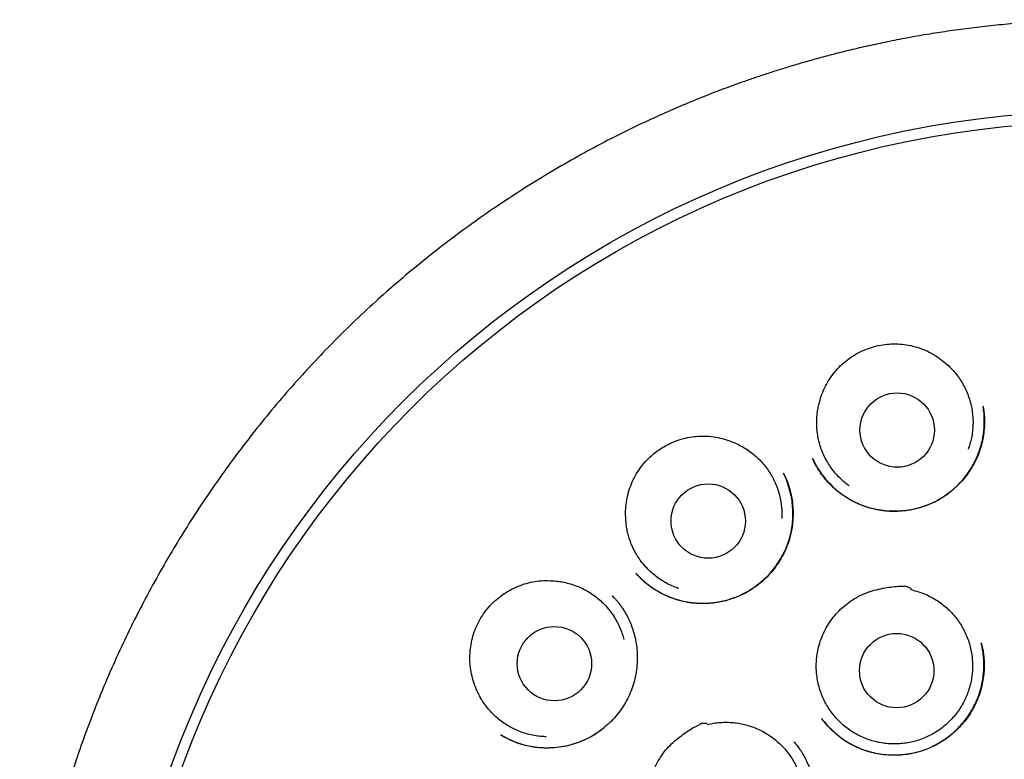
# Model space of a CAD drawing. Header units: millimetres. Extents: x 8 to 932, y 12 to 940.
# Tile 55 of 61: x 531 to 548, y 928 to 940. Entities that reach past the tile are written whole.
import ezdxf

# ---------------------------------------------------------------- set-up
doc = ezdxf.new("R2010")
doc.units = ezdxf.units.MM

msp = doc.modelspace()

# ---------------------------------------------------------------- linework, layer by layer
at = {"color": 7, "linetype": 'Continuous', "lineweight": 30}
for p, q in [((547.294, 933.352), (547.295, 933.346)), ((544.49, 932.488), (544.489, 932.49)), ((544.002, 932.253), (544.007, 932.243)), ((541.578, 930.599), (541.574, 930.603)), ((541.183, 930.226), (541.186, 930.224)), ((544.634, 928.208), (544.638, 928.203)), ((539.356, 927.932), (539.348, 927.937))]:
    msp.add_line(p, q, dxfattribs=at)
for centre, radius in [((549.298, 921.879), 16.35), ((549.298, 921.879), 16.174), ((545.879, 932.964), 0.613), ((542.764, 931.464), 0.613), ((540.229, 929.112), 0.613), ((545.871, 928.997), 0.613)]:
    msp.add_circle(centre, radius, dxfattribs=at)
for points, knots in [([(549.298, 939.732), (549.159, 939.731), (548.884, 939.729), (548.477, 939.714), (548.083, 939.691), (547.701, 939.66), (547.33, 939.622), (546.972, 939.579), (546.627, 939.529), (546.289, 939.475), (545.96, 939.415), (545.639, 939.351), (545.332, 939.284), (545.038, 939.214), (544.759, 939.143), (544.497, 939.072), (544.252, 939.002), (544.023, 938.933), (543.807, 938.865), (543.603, 938.798), (543.411, 938.732), (543.231, 938.668), (543.058, 938.605), (542.827, 938.518), (542.536, 938.402), (542.184, 938.254), (541.801, 938.082), (541.387, 937.885), (540.944, 937.657), (540.503, 937.415), (540.066, 937.159), (539.634, 936.89), (539.217, 936.613), (538.816, 936.331), (538.431, 936.044), (538.053, 935.747), (537.684, 935.44), (537.316, 935.118), (536.951, 934.779), (536.589, 934.424), (536.238, 934.057), (535.897, 933.681), (535.566, 933.294), (535.251, 932.904), (534.953, 932.514), (534.672, 932.123), (534.4, 931.725), (534.139, 931.32), (533.883, 930.899), (533.635, 930.463), (533.394, 930.012), (533.167, 929.554), (532.952, 929.091), (532.752, 928.622), (532.57, 928.158), (532.403, 927.698), (532.253, 927.245), (532.115, 926.787), (531.989, 926.326), (531.873, 925.852), (531.767, 925.365), (531.674, 924.864), (531.595, 924.36), (531.529, 923.853), (531.478, 923.344), (531.442, 922.843), (531.421, 922.353), (531.413, 921.873), (531.418, 921.393), (531.436, 920.914), (531.467, 920.426), (531.513, 919.928), (531.574, 919.422), (531.649, 918.918), (531.739, 918.416), (531.842, 917.916), (531.957, 917.429), (532.083, 916.955), (532.219, 916.494), (532.367, 916.038), (532.526, 915.585), (532.701, 915.129), (532.893, 914.669), (533.102, 914.205), (533.324, 913.747), (533.559, 913.296), (533.807, 912.85), (534.063, 912.419), (534.327, 912.001), (534.599, 911.594), (534.884, 911.192), (535.183, 910.795), (535.488, 910.41), (535.801, 910.038), (536.12, 909.678), (536.452, 909.322), (536.8, 908.97), (537.163, 908.622), (537.479, 908.337), (537.74, 908.111), (537.941, 907.942), (538.146, 907.775), (538.354, 907.609), (538.567, 907.446), (538.751, 907.309), (538.9, 907.199), (539.011, 907.12), (539.112, 907.048), (539.202, 906.985), (539.278, 906.932), (539.34, 906.889), (539.391, 906.854), (539.434, 906.824), (539.47, 906.8), (539.494, 906.783), (539.507, 906.775), (539.51, 906.773)], [0, 0, 0, 0, 0.009103, 0.01796, 0.026568, 0.034925, 0.043031, 0.050883, 0.05848, 0.065822, 0.073238, 0.08037, 0.08722, 0.093785, 0.100065, 0.106061, 0.111518, 0.116716, 0.121654, 0.126333, 0.130753, 0.134913, 0.138854, 0.142776, 0.15103, 0.159335, 0.167705, 0.178452, 0.189305, 0.200261, 0.211318, 0.222424, 0.23353, 0.243999, 0.254464, 0.264923, 0.275374, 0.285815, 0.296875, 0.307917, 0.318967, 0.33004, 0.341132, 0.35224, 0.362724, 0.373218, 0.38372, 0.394226, 0.404735, 0.415878, 0.427016, 0.438144, 0.449261, 0.460364, 0.471444, 0.481869, 0.49228, 0.502685, 0.513092, 0.523507, 0.53457, 0.54566, 0.556783, 0.567926, 0.579075, 0.590217, 0.600702, 0.611157, 0.62159, 0.632031, 0.642483, 0.653577, 0.664677, 0.675783, 0.686891, 0.698001, 0.709109, 0.71958, 0.730045, 0.740503, 0.750951, 0.761388, 0.772446, 0.783517, 0.794601, 0.805696, 0.8168, 0.827918, 0.838475, 0.849122, 0.859855, 0.870673, 0.881573, 0.891969, 0.902435, 0.913016, 0.92377, 0.934736, 0.945914, 0.951579, 0.957293, 0.963055, 0.968862, 0.974713, 0.980574, 0.983838, 0.986813, 0.9895, 0.991899, 0.994011, 0.995552, 0.996896, 0.998042, 0.998993, 0.999751, 1, 1, 1, 1]), ([(544.598, 933.424), (544.611, 933.469), (544.636, 933.559), (544.694, 933.688), (544.765, 933.81), (544.849, 933.924), (544.945, 934.028), (545.053, 934.122), (545.172, 934.204), (545.301, 934.272), (545.436, 934.325), (545.573, 934.361), (545.712, 934.381), (545.854, 934.388), (545.997, 934.378), (546.14, 934.351), (546.279, 934.309), (546.41, 934.251), (546.535, 934.179), (546.61, 934.12), (546.648, 934.091)], [0, 0, 0, 0, 0.0548985, 0.1099815, 0.1648946, 0.2197146, 0.2746975, 0.3295158, 0.386208, 0.4430934, 0.4997802, 0.5542081, 0.6088008, 0.6632345, 0.7196227, 0.7761907, 0.8325617, 0.8883078, 0.9442398, 1, 1, 1, 1]), ([(546.648, 934.091), (546.675, 934.068), (546.729, 934.022), (546.804, 933.945), (546.874, 933.86), (546.935, 933.771), (546.989, 933.677), (547.034, 933.579), (547.071, 933.477), (547.099, 933.372), (547.118, 933.265), (547.129, 933.158), (547.13, 933.049), (547.122, 932.941), (547.104, 932.834), (547.081, 932.737), (547.059, 932.676), (547.049, 932.649)], [0, 0, 0, 0, 0.066746, 0.133492, 0.202178, 0.270863, 0.337609, 0.404355, 0.473041, 0.541726, 0.608472, 0.675218, 0.743904, 0.812589, 0.879335, 0.946081, 1, 1, 1, 1]), ([(547.295, 933.358), (547.297, 933.345), (547.301, 933.32), (547.309, 933.27), (547.317, 933.204), (547.32, 933.122), (547.318, 933.035), (547.31, 932.932), (547.293, 932.814), (547.26, 932.681), (547.213, 932.546), (547.149, 932.41), (547.069, 932.279), (546.976, 932.156), (546.872, 932.044), (546.759, 931.944), (546.638, 931.857), (546.51, 931.784), (546.378, 931.724), (546.242, 931.679), (546.105, 931.647), (545.966, 931.628), (545.825, 931.622), (545.682, 931.63), (545.539, 931.651), (545.396, 931.687), (545.256, 931.737), (545.13, 931.798), (545.017, 931.865), (544.92, 931.935), (544.832, 932.01), (544.755, 932.086), (544.683, 932.167), (544.618, 932.253), (544.569, 932.328), (544.535, 932.386), (544.515, 932.426), (544.499, 932.462), (544.49, 932.483), (544.485, 932.493)], [0, 0, 0, 0, 0.009675, 0.020098, 0.037338, 0.056666, 0.077211, 0.098694, 0.128778, 0.160499, 0.193852, 0.228849, 0.265086, 0.300997, 0.336446, 0.371436, 0.405973, 0.440076, 0.47378, 0.506919, 0.539433, 0.571805, 0.604565, 0.637737, 0.671344, 0.705418, 0.740008, 0.775023, 0.803278, 0.831544, 0.858397, 0.883597, 0.907154, 0.934296, 0.958886, 0.970206, 0.980696, 0.990539, 1, 1, 1, 1]), ([(544.489, 932.488), (544.497, 932.469), (544.517, 932.428), (544.552, 932.363), (544.598, 932.29), (544.654, 932.211), (544.729, 932.119), (544.824, 932.022), (544.936, 931.927), (545.057, 931.845), (545.183, 931.775), (545.313, 931.719), (545.446, 931.675), (545.582, 931.645), (545.718, 931.629), (545.854, 931.625), (545.99, 931.634), (546.125, 931.654), (546.26, 931.688), (546.391, 931.733), (546.519, 931.791), (546.641, 931.862), (546.756, 931.945), (546.864, 932.039), (546.961, 932.143), (547.048, 932.255), (547.122, 932.372), (547.185, 932.493), (547.235, 932.617), (547.273, 932.743), (547.299, 932.869), (547.313, 932.993), (547.317, 933.115), (547.313, 933.232), (547.302, 933.308), (547.297, 933.344)], [0, 0, 0, 0, 0.014566, 0.031911, 0.052078, 0.075043, 0.100742, 0.13573, 0.170524, 0.204834, 0.238673, 0.272051, 0.304987, 0.33751, 0.369632, 0.401425, 0.433392, 0.465623, 0.498096, 0.530789, 0.563685, 0.596789, 0.630115, 0.66369, 0.697441, 0.730708, 0.763363, 0.795411, 0.826861, 0.857736, 0.888021, 0.917541, 0.946219, 0.974113, 1, 1, 1, 1]), ([(545.09, 932.045), (545.078, 932.052), (545.038, 932.08), (544.972, 932.136), (544.894, 932.212), (544.824, 932.295), (544.761, 932.383), (544.705, 932.476), (544.658, 932.573), (544.618, 932.675), (544.588, 932.778), (544.567, 932.884), (544.554, 932.992), (544.551, 933.092), (544.555, 933.183), (544.564, 933.264), (544.578, 933.344), (544.591, 933.397), (544.598, 933.424)], [0, 0, 0, 0, 0.026293, 0.09475, 0.165197, 0.235644, 0.304101, 0.372559, 0.443006, 0.513452, 0.58191, 0.650368, 0.720814, 0.791261, 0.843025, 0.894789, 0.947395, 1, 1, 1, 1]), ([(541.404, 931.525), (541.403, 931.572), (541.401, 931.666), (541.418, 931.807), (541.45, 931.944), (541.497, 932.078), (541.558, 932.205), (541.633, 932.326), (541.723, 932.44), (541.826, 932.543), (541.939, 932.633), (542.06, 932.708), (542.186, 932.769), (542.32, 932.817), (542.46, 932.849), (542.604, 932.866), (542.749, 932.867), (542.892, 932.85), (543.032, 932.818), (543.121, 932.784), (543.166, 932.767)], [0, 0, 0, 0, 0.054899, 0.109981, 0.164895, 0.219715, 0.274697, 0.329516, 0.386208, 0.443093, 0.49978, 0.554208, 0.608801, 0.663234, 0.719623, 0.776191, 0.832562, 0.888308, 0.94424, 1, 1, 1, 1]), ([(543.166, 932.767), (543.199, 932.753), (543.264, 932.726), (543.359, 932.673), (543.45, 932.614), (543.535, 932.546), (543.614, 932.472), (543.686, 932.392), (543.752, 932.305), (543.81, 932.213), (543.859, 932.117), (543.901, 932.018), (543.934, 931.914), (543.958, 931.808), (543.973, 931.701), (543.979, 931.601), (543.976, 931.536), (543.975, 931.508)], [0, 0, 0, 0, 0.066746, 0.133492, 0.202178, 0.270863, 0.337609, 0.404355, 0.473041, 0.541726, 0.608472, 0.675218, 0.743904, 0.812589, 0.879335, 0.946081, 1, 1, 1, 1]), ([(544.006, 932.248), (544.009, 932.243), (544.015, 932.23), (544.028, 932.204), (544.046, 932.167), (544.067, 932.117), (544.09, 932.054), (544.113, 931.98), (544.138, 931.875), (544.158, 931.744), (544.166, 931.591), (544.158, 931.44), (544.136, 931.292), (544.1, 931.15), (544.051, 931.013), (543.988, 930.884), (543.914, 930.762), (543.83, 930.649), (543.735, 930.544), (543.63, 930.448), (543.517, 930.362), (543.396, 930.287), (543.268, 930.224), (543.135, 930.173), (542.997, 930.136), (542.857, 930.113), (542.714, 930.102), (542.568, 930.105), (542.422, 930.123), (542.276, 930.155), (542.133, 930.203), (541.993, 930.266), (541.876, 930.335), (541.784, 930.401), (541.718, 930.455), (541.665, 930.504), (541.625, 930.545), (541.594, 930.578), (541.579, 930.595), (541.573, 930.603)], [0, 0, 0, 0, 0.00488, 0.011453, 0.021708, 0.034619, 0.05023, 0.06857, 0.089585, 0.125733, 0.161471, 0.196768, 0.231595, 0.265937, 0.299802, 0.33321, 0.366215, 0.399153, 0.432126, 0.465139, 0.498199, 0.531323, 0.564546, 0.597768, 0.630859, 0.663965, 0.697437, 0.731324, 0.765653, 0.800455, 0.835779, 0.871557, 0.907672, 0.930889, 0.950969, 0.967866, 0.981618, 0.992286, 1, 1, 1, 1]), ([(541.578, 930.596), (541.598, 930.574), (541.644, 930.525), (541.726, 930.452), (541.825, 930.376), (541.925, 930.312), (542.023, 930.259), (542.113, 930.218), (542.222, 930.177), (542.349, 930.141), (542.493, 930.115), (542.637, 930.105), (542.779, 930.109), (542.918, 930.125), (543.052, 930.154), (543.182, 930.193), (543.307, 930.244), (543.427, 930.307), (543.541, 930.381), (543.649, 930.466), (543.75, 930.562), (543.842, 930.668), (543.925, 930.784), (543.997, 930.908), (544.058, 931.04), (544.105, 931.177), (544.138, 931.316), (544.157, 931.456), (544.162, 931.593), (544.155, 931.726), (544.139, 931.842), (544.118, 931.94), (544.096, 932.019), (544.072, 932.091), (544.048, 932.154), (544.026, 932.208), (544.01, 932.239), (544.003, 932.254)], [0, 0, 0, 0, 0.02114, 0.047611, 0.076812, 0.108752, 0.131577, 0.155275, 0.178795, 0.213621, 0.24794, 0.281761, 0.315093, 0.34792, 0.380221, 0.411972, 0.443366, 0.475011, 0.506957, 0.539219, 0.571824, 0.604791, 0.638127, 0.671838, 0.705936, 0.740166, 0.77387, 0.806833, 0.839021, 0.87048, 0.90124, 0.921372, 0.941155, 0.959227, 0.975023, 0.988593, 1, 1, 1, 1]), ([(542.28, 930.353), (542.267, 930.357), (542.22, 930.371), (542.141, 930.406), (542.044, 930.455), (541.952, 930.514), (541.866, 930.579), (541.786, 930.651), (541.712, 930.73), (541.644, 930.816), (541.585, 930.906), (541.533, 931.001), (541.489, 931.1), (541.457, 931.195), (541.434, 931.283), (541.419, 931.362), (541.408, 931.443), (541.405, 931.498), (541.404, 931.525)], [0, 0, 0, 0, 0.026293, 0.09475, 0.165197, 0.235644, 0.304101, 0.372559, 0.443006, 0.513452, 0.58191, 0.650368, 0.720814, 0.791261, 0.843025, 0.894789, 0.947395, 1, 1, 1, 1]), ([(538.911, 928.77), (538.897, 928.814), (538.867, 928.904), (538.842, 929.043), (538.832, 929.184), (538.838, 929.325), (538.858, 929.465), (538.894, 929.603), (538.946, 929.738), (539.014, 929.867), (539.096, 929.986), (539.189, 930.094), (539.292, 930.189), (539.406, 930.274), (539.53, 930.346), (539.663, 930.405), (539.801, 930.448), (539.943, 930.474), (540.086, 930.485), (540.182, 930.479), (540.229, 930.476)], [0, 0, 0, 0, 0.054899, 0.109981, 0.164895, 0.219715, 0.274697, 0.329516, 0.386208, 0.443093, 0.49978, 0.554208, 0.608801, 0.663234, 0.719623, 0.776191, 0.832562, 0.888308, 0.94424, 1, 1, 1, 1]), ([(540.229, 930.476), (540.265, 930.472), (540.335, 930.465), (540.441, 930.443), (540.546, 930.413), (540.647, 930.373), (540.744, 930.326), (540.837, 930.271), (540.925, 930.207), (541.008, 930.136), (541.083, 930.059), (541.152, 929.976), (541.214, 929.887), (541.269, 929.792), (541.314, 929.695), (541.35, 929.601), (541.366, 929.539), (541.373, 929.511)], [0, 0, 0, 0, 0.0667462, 0.1334924, 0.2021777, 0.270863, 0.3376092, 0.4043554, 0.4730407, 0.541726, 0.6084722, 0.6752184, 0.7439037, 0.812589, 0.8793352, 0.9460814, 1, 1, 1, 1]), ([(544.662, 929.608), (544.683, 929.65), (544.724, 929.734), (544.803, 929.851), (544.894, 929.96), (544.997, 930.058), (545.11, 930.145), (545.232, 930.22), (545.364, 930.279), (545.501, 930.324), (545.638, 930.356), (545.772, 930.376), (545.892, 930.391), (545.973, 930.386), (546.015, 930.395), (546.022, 930.392), (546.025, 930.391), (546.041, 930.384), (546.069, 930.371), (546.094, 930.36), (546.107, 930.354)], [0, 0, 0, 0, 0.080047, 0.160355, 0.240426, 0.321324, 0.402465, 0.483348, 0.565408, 0.647763, 0.729992, 0.804297, 0.878607, 0.935104, 0.94602, 0.94639, 0.947756, 0.953223, 0.975089, 1, 1, 1, 1]), ([(541.184, 930.228), (541.191, 930.22), (541.207, 930.204), (541.237, 930.174), (541.27, 930.136), (541.306, 930.089), (541.343, 930.038), (541.379, 929.981), (541.42, 929.912), (541.462, 929.829), (541.504, 929.729), (541.54, 929.619), (541.568, 929.503), (541.588, 929.373), (541.597, 929.233), (541.592, 929.085), (541.573, 928.939), (541.541, 928.798), (541.495, 928.662), (541.437, 928.534), (541.367, 928.413), (541.287, 928.298), (541.194, 928.19), (541.091, 928.089), (540.976, 927.998), (540.851, 927.916), (540.717, 927.847), (540.573, 927.792), (540.423, 927.751), (540.271, 927.727), (540.121, 927.718), (539.978, 927.724), (539.843, 927.742), (539.73, 927.768), (539.638, 927.796), (539.564, 927.823), (539.501, 927.85), (539.45, 927.875), (539.411, 927.897), (539.378, 927.917), (539.36, 927.928), (539.351, 927.933)], [0, 0, 0, 0, 0.009258, 0.018959, 0.031579, 0.045434, 0.060223, 0.075941, 0.092591, 0.116245, 0.141574, 0.168583, 0.197014, 0.225416, 0.260547, 0.295246, 0.329483, 0.363243, 0.396531, 0.429365, 0.46177, 0.494285, 0.52734, 0.56094, 0.595093, 0.62982, 0.665162, 0.701021, 0.737238, 0.773706, 0.808861, 0.842324, 0.874121, 0.904276, 0.923481, 0.941974, 0.959613, 0.971517, 0.982138, 0.991586, 1, 1, 1, 1]), ([(546.1, 930.333), (546.135, 930.325), (546.204, 930.309), (546.306, 930.273), (546.406, 930.229), (546.502, 930.176), (546.592, 930.117), (546.677, 930.05), (546.757, 929.975), (546.829, 929.894), (546.895, 929.808), (546.952, 929.716), (547.003, 929.619), (547.045, 929.519), (547.077, 929.416), (547.102, 929.31), (547.117, 929.202), (547.123, 929.093), (547.12, 928.985), (547.108, 928.878), (547.087, 928.771), (547.056, 928.666), (547.018, 928.565), (546.971, 928.468), (546.915, 928.373), (546.852, 928.284), (546.782, 928.202), (546.705, 928.125), (546.621, 928.055), (546.532, 927.992), (546.439, 927.937), (546.341, 927.89), (546.239, 927.851), (546.134, 927.821), (546.028, 927.801), (545.92, 927.789), (545.811, 927.786), (545.702, 927.792), (545.595, 927.808), (545.489, 927.832), (545.385, 927.865), (545.284, 927.907), (545.189, 927.957), (545.097, 928.015), (545.01, 928.081), (544.929, 928.154), (544.855, 928.233), (544.788, 928.318), (544.728, 928.409), (544.676, 928.504), (544.632, 928.603), (544.597, 928.706), (544.57, 928.811), (544.553, 928.919), (544.545, 929.027), (544.545, 929.135), (544.555, 929.244), (544.576, 929.36), (544.609, 929.483), (544.645, 929.566), (544.662, 929.608)], [0, 0, 0, 0, 0.0168518, 0.0337035, 0.0510448, 0.0683862, 0.0852379, 0.1020897, 0.119431, 0.1367724, 0.1536241, 0.1704759, 0.1878172, 0.2051585, 0.2220103, 0.238862, 0.2562034, 0.2735447, 0.2903965, 0.3072482, 0.3245896, 0.3419309, 0.3587826, 0.3756344, 0.3929757, 0.4103171, 0.4271688, 0.4440206, 0.4613619, 0.4787033, 0.495555, 0.5124068, 0.5297481, 0.5470894, 0.5639412, 0.5807929, 0.5981343, 0.6154756, 0.6323274, 0.6491791, 0.6665205, 0.6838618, 0.7007135, 0.7175653, 0.7349066, 0.752248, 0.7690997, 0.7859515, 0.8032928, 0.8206341, 0.8374859, 0.8543377, 0.871679, 0.8890203, 0.9058721, 0.9227238, 0.9400652, 0.9574065, 0.9785855, 1, 1, 1, 1]), ([(547.263, 929.458), (547.265, 929.448), (547.271, 929.427), (547.281, 929.389), (547.291, 929.344), (547.299, 929.292), (547.306, 929.236), (547.311, 929.176), (547.314, 929.096), (547.312, 928.996), (547.299, 928.872), (547.275, 928.741), (547.237, 928.609), (547.186, 928.479), (547.124, 928.356), (547.052, 928.241), (546.97, 928.134), (546.88, 928.036), (546.782, 927.948), (546.679, 927.869), (546.571, 927.799), (546.457, 927.739), (546.338, 927.689), (546.212, 927.649), (546.081, 927.621), (545.946, 927.604), (545.808, 927.599), (545.668, 927.608), (545.527, 927.63), (545.387, 927.665), (545.25, 927.714), (545.121, 927.776), (545.002, 927.849), (544.894, 927.93), (544.798, 928.017), (544.711, 928.108), (544.661, 928.173), (544.637, 928.205)], [0, 0, 0, 0, 0.009287, 0.018738, 0.030659, 0.043543, 0.057308, 0.07195, 0.087468, 0.115274, 0.145509, 0.17817, 0.212353, 0.246185, 0.279634, 0.312712, 0.345428, 0.377781, 0.409754, 0.441325, 0.472475, 0.50355, 0.535089, 0.567109, 0.599624, 0.632658, 0.666228, 0.700343, 0.735008, 0.770235, 0.805906, 0.840928, 0.874882, 0.907719, 0.939492, 0.970241, 1, 1, 1, 1]), ([(544.672, 928.16), (544.68, 928.151), (544.701, 928.126), (544.739, 928.084), (544.786, 928.034), (544.839, 927.984), (544.907, 927.926), (544.992, 927.862), (545.098, 927.795), (545.215, 927.735), (545.342, 927.684), (545.478, 927.644), (545.62, 927.618), (545.763, 927.605), (545.905, 927.606), (546.044, 927.619), (546.179, 927.645), (546.31, 927.683), (546.434, 927.732), (546.551, 927.791), (546.662, 927.86), (546.766, 927.938), (546.864, 928.026), (546.955, 928.123), (547.039, 928.23), (547.114, 928.347), (547.174, 928.463), (547.221, 928.577), (547.256, 928.687), (547.282, 928.8), (547.299, 928.913), (547.309, 929.032), (547.308, 929.15), (547.299, 929.265), (547.284, 929.366), (547.27, 929.427), (547.263, 929.455)], [0, 0, 0, 0, 0.009381, 0.02476, 0.042094, 0.060283, 0.07914, 0.108675, 0.139714, 0.172271, 0.206371, 0.242019, 0.27807, 0.313685, 0.348842, 0.383513, 0.417677, 0.451324, 0.484464, 0.517114, 0.549297, 0.581363, 0.613959, 0.647109, 0.68082, 0.715105, 0.749996, 0.778366, 0.806998, 0.835879, 0.864912, 0.892477, 0.924181, 0.952868, 0.978562, 1, 1, 1, 1]), ([(540.095, 927.908), (540.081, 927.908), (540.032, 927.908), (539.946, 927.917), (539.839, 927.936), (539.734, 927.965), (539.632, 928.002), (539.534, 928.047), (539.44, 928.101), (539.35, 928.163), (539.267, 928.231), (539.19, 928.307), (539.118, 928.389), (539.059, 928.47), (539.012, 928.547), (538.974, 928.619), (538.94, 928.693), (538.921, 928.744), (538.911, 928.77)], [0, 0, 0, 0, 0.026293, 0.09475, 0.165197, 0.235644, 0.304101, 0.372559, 0.443006, 0.513452, 0.58191, 0.650368, 0.720814, 0.791261, 0.843025, 0.894789, 0.947395, 1, 1, 1, 1]), ([(542.749, 928.108), (542.784, 928.116), (542.853, 928.131), (542.961, 928.144), (543.07, 928.147), (543.179, 928.142), (543.286, 928.127), (543.392, 928.103), (543.496, 928.071), (543.597, 928.029), (543.693, 927.98), (543.784, 927.922), (543.872, 927.857), (543.953, 927.784), (544.027, 927.706), (544.095, 927.622), (544.156, 927.531), (544.208, 927.435), (544.253, 927.337), (544.288, 927.235), (544.316, 927.129), (544.334, 927.021), (544.343, 926.913), (544.343, 926.805), (544.333, 926.696), (544.315, 926.589), (544.288, 926.484), (544.252, 926.382), (544.207, 926.282), (544.154, 926.186), (544.094, 926.097), (544.026, 926.012), (543.951, 925.933), (543.869, 925.86), (543.782, 925.795), (543.691, 925.738), (543.594, 925.688), (543.492, 925.646), (543.389, 925.614), (543.284, 925.59), (543.176, 925.575), (543.067, 925.569), (542.958, 925.572), (542.851, 925.585), (542.744, 925.606), (542.639, 925.637), (542.539, 925.676), (542.441, 925.723), (542.348, 925.779), (542.259, 925.843), (542.177, 925.913), (542.101, 925.99), (542.031, 926.074), (541.968, 926.163), (541.914, 926.256), (541.868, 926.354), (541.83, 926.456), (541.798, 926.57), (541.775, 926.695), (541.77, 926.786), (541.768, 926.831)], [0, 0, 0, 0, 0.016852, 0.033704, 0.051045, 0.068386, 0.085238, 0.10209, 0.119431, 0.136772, 0.153624, 0.170476, 0.187817, 0.205159, 0.22201, 0.238862, 0.256203, 0.273545, 0.290396, 0.307248, 0.32459, 0.341931, 0.358783, 0.375634, 0.392976, 0.410317, 0.427169, 0.444021, 0.461362, 0.478703, 0.495555, 0.512407, 0.529748, 0.547089, 0.563941, 0.580793, 0.598134, 0.615476, 0.632327, 0.649179, 0.66652, 0.683862, 0.700714, 0.717565, 0.734907, 0.752248, 0.7691, 0.785951, 0.803293, 0.820634, 0.837486, 0.854338, 0.871679, 0.88902, 0.905872, 0.922724, 0.940065, 0.957406, 0.978585, 1, 1, 1, 1]), ([(541.768, 926.831), (541.768, 926.878), (541.769, 926.972), (541.789, 927.112), (541.824, 927.249), (541.874, 927.382), (541.938, 927.509), (542.016, 927.63), (542.109, 927.74), (542.213, 927.84), (542.323, 927.928), (542.434, 928.004), (542.536, 928.071), (542.612, 928.101), (542.645, 928.127), (542.652, 928.127), (542.657, 928.128), (542.673, 928.128), (542.704, 928.129), (542.731, 928.13), (542.746, 928.13)], [0, 0, 0, 0, 0.080047, 0.160355, 0.240426, 0.321324, 0.402465, 0.483348, 0.565408, 0.647763, 0.729992, 0.804297, 0.878607, 0.935104, 0.94602, 0.94639, 0.947756, 0.953223, 0.975089, 1, 1, 1, 1]), ([(539.348, 927.936), (539.359, 927.93), (539.382, 927.917), (539.426, 927.894), (539.482, 927.866), (539.55, 927.835), (539.626, 927.806), (539.712, 927.778), (539.808, 927.754), (539.915, 927.736), (540.029, 927.725), (540.148, 927.724), (540.278, 927.733), (540.415, 927.754), (540.557, 927.791), (540.693, 927.841), (540.822, 927.903), (540.942, 927.975), (541.015, 928.032), (541.051, 928.061)], [0, 0, 0, 0, 0.022188, 0.045332, 0.082842, 0.124048, 0.168802, 0.217112, 0.272579, 0.332134, 0.39579, 0.462228, 0.528197, 0.609745, 0.690224, 0.769577, 0.847772, 0.924832, 1, 1, 1, 1]), ([(544.176, 927.822), (544.185, 927.812), (544.201, 927.794), (544.228, 927.764), (544.252, 927.731), (544.277, 927.696), (544.304, 927.655), (544.333, 927.607), (544.37, 927.539), (544.411, 927.453), (544.452, 927.348), (544.485, 927.237), (544.51, 927.121), (544.525, 927.003), (544.531, 926.881), (544.527, 926.758), (544.513, 926.633), (544.487, 926.509), (544.452, 926.386), (544.406, 926.268), (544.35, 926.154), (544.285, 926.047), (544.211, 925.945), (544.129, 925.851), (544.04, 925.764), (543.945, 925.685), (543.844, 925.614), (543.737, 925.551), (543.622, 925.496), (543.496, 925.449), (543.375, 925.417), (543.262, 925.397), (543.159, 925.386), (543.052, 925.382), (542.941, 925.386), (542.827, 925.398), (542.711, 925.42), (542.593, 925.453), (542.478, 925.494), (542.406, 925.529), (542.372, 925.546)], [0, 0, 0, 0, 0.012163, 0.021894, 0.031429, 0.041775, 0.053053, 0.067543, 0.083336, 0.109735, 0.137634, 0.166081, 0.194943, 0.224237, 0.25398, 0.284182, 0.314849, 0.345979, 0.37719, 0.40824, 0.439152, 0.469933, 0.500594, 0.531135, 0.561547, 0.591811, 0.621911, 0.651831, 0.682599, 0.715405, 0.750258, 0.774645, 0.79996, 0.82621, 0.853399, 0.881531, 0.910613, 0.940655, 0.971682, 1, 1, 1, 1])]:
    msp.add_open_spline(points, degree=3, knots=knots, dxfattribs=at)

doc.saveas('drawing.dxf')
